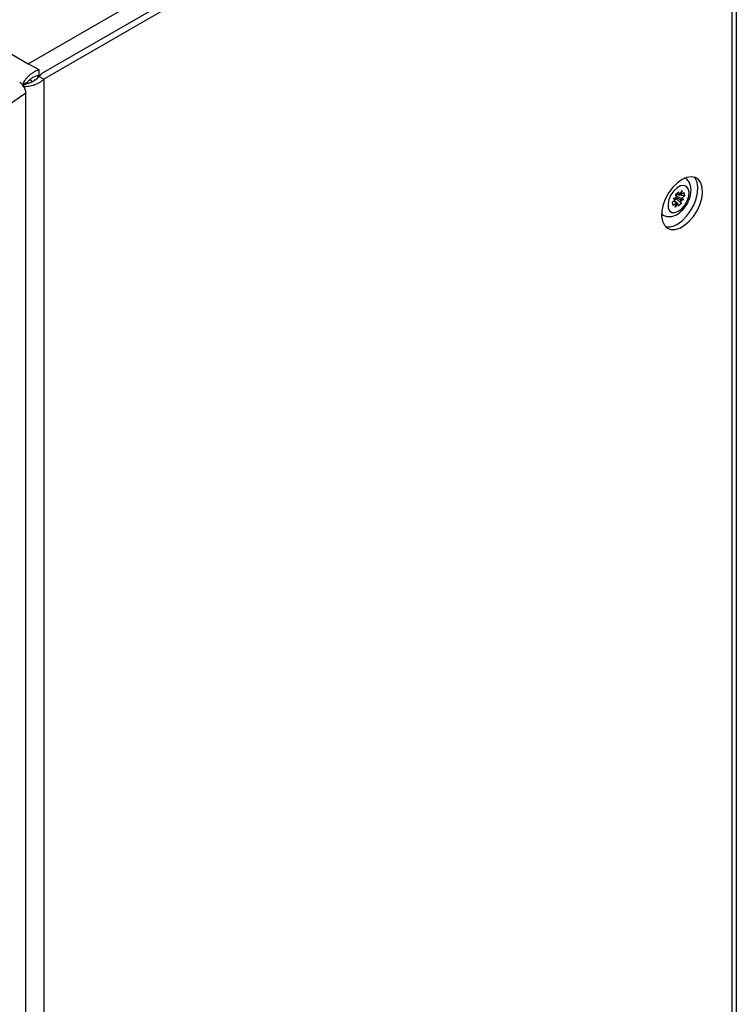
# Model space of a CAD drawing. Header units: millimetres. Extents: x 156 to 887, y -58 to 920.
# Tile 113 of 118: x 792 to 872, y 715 to 826. Entities that reach past the tile are written whole.
import ezdxf

# ---------------------------------------------------------------- set-up
doc = ezdxf.new("R2010")
doc.units = ezdxf.units.MM

msp = doc.modelspace()

# ---------------------------------------------------------------- linework, layer by layer
at = {"color": 7, "linetype": 'Continuous', "lineweight": 25}
for p, q in [((872.19, 651.89), (872.19, 872.35)), ((871.69, 871.66), (871.69, 651.19)), ((713.2, 866.65), (792.81, 820.69)), ((792.81, 820.69), (829.44, 841.83)), ((794.29, 819.59), (830.93, 840.75)), ((831.81, 840.47), (794.55, 818.96)), ((794.02, 819.99), (792.81, 820.69)), ((794.02, 819.38), (794.02, 819.99)), ((792.97, 818.9), (793.31, 818.7)), ((794.02, 819.27), (794.55, 818.96)), ((794.55, 818.96), (794.55, 614.82)), ((792.67, 818.6), (792.17, 818.32)), ((792.17, 818.32), (792.4, 818.45)), ((792.67, 818.49), (792.23, 818.24)), ((792.4, 818.45), (792.67, 818.6)), ((792.55, 817.38), (789.21, 815.12)), ((792.55, 708.72), (792.55, 817.38)), ((865.47, 805.67), (865.1, 805.59)), ((865.1, 805.59), (865.38, 805.47)), ((865.38, 805.59), (865.1, 805.59)), ((865.38, 806.03), (865.74, 806.33)), ((865.38, 806.03), (865.47, 805.67)), ((865.47, 805.99), (865.41, 805.93)), ((866.03, 805.03), (865.41, 805.63)), ((865.47, 805.99), (865.45, 806.08)), ((865.95, 805.39), (865.46, 805.71)), ((865.46, 805.67), (865.47, 805.67)), ((866.39, 805.88), (865.47, 805.99)), ((865.52, 806.12), (865.82, 805.97)), ((865.82, 805.97), (865.74, 806.33)), ((865.82, 805.97), (866.1, 806.43)), ((865.82, 805.97), (865.82, 805.97)), ((865.85, 805.99), (866.1, 806.43)), ((866.1, 806.43), (865.95, 805.95)), ((866.3, 806.25), (865.95, 805.95)), ((865.95, 805.95), (865.95, 805.95)), ((865.95, 805.51), (866.32, 805.46)), ((866.04, 805.59), (866.03, 805.59)), ((866.04, 805.59), (866.39, 805.88)), ((866.32, 805.46), (866.04, 805.59)), ((866.3, 806.25), (866.39, 805.88)), ((865.38, 805.47), (865.03, 805.17)), ((865.11, 804.81), (865.03, 805.17)), ((865.11, 804.81), (865.46, 805.1)), ((865.46, 805.11), (865.19, 805.3)), ((865.22, 805.33), (865.6, 805.09)), ((865.48, 805.11), (865.32, 804.62)), ((865.32, 804.62), (865.46, 805.1)), ((865.6, 805.08), (865.32, 804.62)), ((865.38, 805.47), (865.38, 805.47)), ((865.46, 805.1), (865.46, 805.11)), ((865.6, 805.09), (865.6, 805.08)), ((865.6, 805.08), (865.68, 804.73)), ((866.03, 805.03), (865.68, 804.73)), ((865.95, 805.38), (866.32, 805.46)), ((865.95, 805.39), (865.95, 805.38)), ((866.03, 805.03), (865.95, 805.38)), ((863.81, 803.82), (863.97, 803.73))]:
    msp.add_line(p, q, dxfattribs=at)
at = {"color": 8, "linetype": 'Continuous', "lineweight": 25}
msp.add_line((793.49, 818.91), (793.57, 818.86), dxfattribs=at)
at = {"color": 7, "linetype": 'Continuous', "lineweight": 25, "flags": 128}
for points in [[(793.93, 819.17), (793.9, 819.27), (793.87, 819.35)], [(866.11, 807.72), (865.58, 807.34), (865.07, 806.84), (864.63, 806.25), (864.26, 805.59), (864, 804.9), (863.84, 804.22), (863.81, 803.59), (863.9, 803.03), (864.12, 802.59), (864.43, 802.28), (864.84, 802.12), (865.32, 802.12), (865.84, 802.28), (866.37, 802.58), (866.89, 803.03), (867.37, 803.58), (867.78, 804.21), (868.1, 804.89), (868.31, 805.57), (868.4, 806.24), (868.37, 806.83), (868.22, 807.33), (867.95, 807.71), (867.58, 807.95), (867.14, 808.03), (866.64, 807.95), (866.11, 807.72)], [(865.58, 802.72), (866.11, 803.09), (866.61, 803.6), (867.05, 804.19), (867.42, 804.85), (867.69, 805.54), (867.84, 806.22), (867.87, 806.85), (867.78, 807.4), (867.57, 807.85), (867.44, 808)], [(864.55, 804.55), (864.7, 804.22), (864.96, 804.03), (865.3, 804.01), (865.68, 804.15), (866.07, 804.43), (866.42, 804.84), (866.69, 805.32), (866.85, 805.82), (866.89, 806.29), (866.8, 806.68), (866.6, 806.94), (866.29, 807.05), (865.93, 807), (865.54, 806.78), (865.17, 806.43), (864.85, 805.98), (864.63, 805.48), (864.53, 804.99), (864.55, 804.55)], [(865.39, 805.99), (865.39, 806.02), (865.4, 806.04)]]:
    msp.add_lwpolyline(points, dxfattribs=at)
at = {"color": 8, "linetype": 'Continuous', "lineweight": 25, "flags": 128}
msp.add_lwpolyline([(863.96, 803.74), (863.95, 803.74), (863.81, 803.85)], dxfattribs=at)
at = {"color": 7, "linetype": 'Continuous', "lineweight": 25}
for centre, radius, start, end in [((793.79, 819.73), 0.52, 295.9661, 344.098), ((864.57, 804.22), 1.81, 259.4312, 303.902)]:
    msp.add_arc(centre, radius, start, end, dxfattribs=at)
for centre, major_axis, ratio, start_param, end_param in [((791.84, 817.78), (-0.496, 0.871), 0.579544, 3.93566, 5.502672), ((865.63, 805.59), (0.428, 0.299), 0.30061, 1.746774, 1.979763), ((865.63, 805.55), (-0.03, 0.547), 0.462981, 1.466921, 1.693763), ((865.61, 805.58), (0.244, 0.411), 0.106213, 0.186667, 0.419656), ((865.65, 805.57), (0.519, 0.095), 0.834707, 0.814804, 1.041646), ((865.65, 805.58), (0.478, 0.259), 0.425529, 5.157906, 5.384748), ((865.62, 805.56), (-0.082, 0.546), 0.596207, 4.305549, 4.538538), ((865.63, 805.57), (0.163, 0.459), 0.137628, 3.154309, 3.381151), ((865.63, 805.57), (0.402, -0.299), 0.95152, 5.019824, 5.252813)]:
    msp.add_ellipse(centre, major_axis=major_axis, ratio=ratio, start_param=start_param, end_param=end_param, dxfattribs=at)
for points, knots in [([(794.02, 819.99), (793.91, 819.96), (793.8, 819.93), (793.59, 819.83), (793.49, 819.78), (793.29, 819.66), (793.19, 819.59), (793, 819.45), (792.91, 819.37), (792.74, 819.21), (792.67, 819.13), (792.52, 818.96), (792.46, 818.87), (792.34, 818.7), (792.29, 818.62), (792.2, 818.45), (792.17, 818.37), (792.14, 818.3)], [0, 0, 0, 0, 0.125, 0.125, 0.25, 0.25, 0.375, 0.375, 0.5, 0.5, 0.625, 0.625, 0.75, 0.75, 0.875, 0.875, 1, 1, 1, 1]), ([(792.14, 818.18), (792.22, 818.17), (792.3, 818.16), (792.49, 818.15), (792.59, 818.16), (792.79, 818.17), (792.9, 818.18), (793.12, 818.22), (793.23, 818.25), (793.45, 818.32), (793.56, 818.35), (793.78, 818.44), (793.89, 818.5), (794.1, 818.61), (794.19, 818.67), (794.38, 818.81), (794.47, 818.88), (794.55, 818.96)], [0, 0, 0, 0, 0.125, 0.125, 0.25, 0.25, 0.375, 0.375, 0.5, 0.5, 0.625, 0.625, 0.75, 0.75, 0.875, 0.875, 1, 1, 1, 1]), ([(794.02, 819.38), (793.94, 819.37), (793.87, 819.36), (793.73, 819.32), (793.66, 819.3), (793.52, 819.24), (793.45, 819.21), (793.32, 819.15), (793.26, 819.11), (793.14, 819.03), (793.09, 819), (792.98, 818.92), (792.93, 818.87), (792.8, 818.75), (792.73, 818.67), (792.67, 818.6)], [0, 0, 0, 0, 0.125, 0.125, 0.25, 0.25, 0.375, 0.375, 0.5, 0.5, 0.625, 0.625, 0.75, 0.75, 1, 1, 1, 1]), ([(792.67, 818.49), (792.71, 818.5), (792.76, 818.5), (792.87, 818.53), (792.92, 818.55), (793.04, 818.58), (793.1, 818.6), (793.22, 818.65), (793.28, 818.68), (793.41, 818.75), (793.47, 818.78), (793.59, 818.86), (793.65, 818.91), (793.82, 819.05), (793.93, 819.15), (794.02, 819.27)], [0, 0, 0, 0, 0.125, 0.125, 0.25, 0.25, 0.375, 0.375, 0.5, 0.5, 0.625, 0.625, 0.75, 0.75, 1, 1, 1, 1]), ([(863.96, 803.74), (863.96, 803.74), (864.08, 803.64), (864.39, 803.56), (864.84, 803.54), (865.29, 803.67), (865.74, 803.91), (866.17, 804.28), (866.55, 804.76), (866.86, 805.31), (867.06, 805.9), (867.13, 806.47), (867.08, 806.99), (866.91, 807.43), (866.67, 807.76), (866.46, 807.87), (866.38, 807.91)], [0, 0, 0, 0, 0.002581, 0.076307, 0.14716, 0.219956, 0.298509, 0.382543, 0.468076, 0.55367, 0.640206, 0.728839, 0.809735, 0.884608, 0.955456, 1, 1, 1, 1])]:
    msp.add_open_spline(points, degree=3, knots=knots, dxfattribs=at)
msp.add_open_spline([(866.03, 805.59), (865.81, 805.69), (865.59, 805.79), (865.37, 805.9)], degree=3, dxfattribs=at)

doc.saveas('drawing.dxf')
